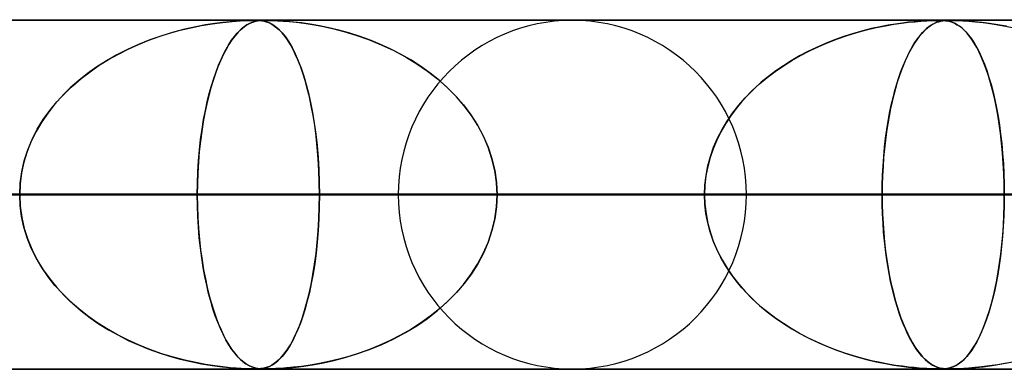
# Model space of a CAD drawing. Header units: millimetres. Extents: x -550 to 550, y -599 to 599.
# Tile 24 of 31: x 189 to 218, y 589 to 599. Entities that reach past the tile are written whole.
import ezdxf

# ---------------------------------------------------------------- set-up
doc = ezdxf.new("R2010")
doc.units = ezdxf.units.MM
doc.layers.add('HIDDEN', color=7, linetype='Continuous')
doc.layers.add('THICK', color=7, linetype='Continuous')

msp = doc.modelspace()

# ---------------------------------------------------------------- linework, layer by layer
at = {"layer": 'HIDDEN'}
for p, q in [((0, 598.99), (388.195, 598.99)), ((388.195, 598.99), (0, 598.99)), ((372.713, 598.98), (0.316, 598.98)), ((194.574, 598.832), (194.878, 598.883)), ((194.953, 598.893), (194.691, 598.853)), ((194.878, 598.883), (195.178, 598.922)), ((195.187, 598.923), (194.953, 598.893)), ((195.178, 598.922), (195.45, 598.949)), ((195.389, 598.944), (195.187, 598.923)), ((195.561, 598.958), (195.389, 598.944)), ((195.45, 598.949), (195.68, 598.966)), ((195.706, 598.968), (195.561, 598.958)), ((195.68, 598.966), (195.859, 598.975)), ((195.829, 598.974), (195.706, 598.968)), ((195.931, 598.977), (195.829, 598.974)), ((195.843, 598.832), (195.927, 598.883)), ((195.859, 598.975), (195.99, 598.979)), ((195.949, 598.893), (195.875, 598.853)), ((195.927, 598.883), (196.014, 598.922)), ((196.015, 598.979), (195.931, 598.977)), ((196.016, 598.923), (195.949, 598.893)), ((195.99, 598.979), (196.088, 598.98)), ((196.014, 598.922), (196.097, 598.949)), ((196.088, 598.98), (196.015, 598.979)), ((196.078, 598.944), (196.016, 598.923)), ((196.134, 598.958), (196.078, 598.944)), ((196.154, 598.979), (196.088, 598.98)), ((196.094, 598.98), (196.175, 598.979)), ((196.097, 598.949), (196.177, 598.966)), ((196.187, 598.968), (196.134, 598.958)), ((196.215, 598.977), (196.154, 598.979)), ((196.175, 598.979), (196.244, 598.975)), ((196.177, 598.966), (196.253, 598.975)), ((196.239, 598.974), (196.187, 598.968)), ((196.272, 598.972), (196.215, 598.977)), ((196.291, 598.977), (196.239, 598.974)), ((196.244, 598.975), (196.305, 598.968)), ((196.253, 598.975), (196.328, 598.979)), ((196.329, 598.965), (196.272, 598.972)), ((196.347, 598.979), (196.291, 598.977)), ((196.305, 598.968), (196.365, 598.958)), ((196.328, 598.979), (196.41, 598.98)), ((196.388, 598.952), (196.329, 598.965)), ((196.409, 598.98), (196.347, 598.979)), ((196.365, 598.958), (196.426, 598.942)), ((196.45, 598.934), (196.388, 598.952)), ((196.487, 598.979), (196.409, 598.98)), ((196.41, 598.98), (196.506, 598.979)), ((196.426, 598.942), (196.49, 598.919)), ((196.516, 598.908), (196.45, 598.934)), ((196.582, 598.977), (196.487, 598.979)), ((196.49, 598.919), (196.555, 598.889)), ((196.506, 598.979), (196.621, 598.976)), ((196.586, 598.872), (196.516, 598.908)), ((196.555, 598.889), (196.627, 598.847)), ((196.699, 598.972), (196.582, 598.977)), ((196.658, 598.826), (196.586, 598.872)), ((196.621, 598.976), (196.754, 598.97)), ((196.841, 598.965), (196.699, 598.972)), ((196.754, 598.97), (196.908, 598.96)), ((197.012, 598.952), (196.841, 598.965)), ((196.908, 598.96), (197.087, 598.946)), ((197.209, 598.934), (197.012, 598.952)), ((197.087, 598.946), (197.288, 598.926)), ((197.435, 598.908), (197.209, 598.934)), ((197.288, 598.926), (197.506, 598.898)), ((197.684, 598.872), (197.435, 598.908)), ((197.506, 598.898), (197.749, 598.862)), ((197.95, 598.826), (197.684, 598.872)), ((197.749, 598.862), (198.023, 598.812)), ((214.173, 598.827), (214.416, 598.869)), ((214.465, 598.877), (214.252, 598.842)), ((214.416, 598.869), (214.639, 598.902)), ((214.662, 598.905), (214.465, 598.877)), ((214.639, 598.902), (214.838, 598.926)), ((214.84, 598.926), (214.662, 598.905)), ((214.838, 598.926), (215.016, 598.944)), ((214.998, 598.943), (214.84, 598.926)), ((215.137, 598.955), (214.998, 598.943)), ((215.016, 598.944), (215.191, 598.958)), ((215.258, 598.963), (215.137, 598.955)), ((215.191, 598.958), (215.358, 598.969)), ((215.364, 598.97), (215.258, 598.963)), ((215.358, 598.969), (215.503, 598.976)), ((215.456, 598.974), (215.364, 598.97)), ((215.535, 598.977), (215.456, 598.974)), ((215.461, 598.827), (215.528, 598.869)), ((215.542, 598.877), (215.482, 598.842)), ((215.503, 598.976), (215.62, 598.979)), ((215.528, 598.869), (215.591, 598.902)), ((215.603, 598.979), (215.535, 598.977)), ((215.598, 598.905), (215.542, 598.877)), ((215.591, 598.902), (215.649, 598.926)), ((215.65, 598.926), (215.598, 598.905)), ((215.661, 598.98), (215.603, 598.979)), ((215.62, 598.979), (215.712, 598.98)), ((215.649, 598.926), (215.703, 598.944)), ((215.698, 598.943), (215.65, 598.926)), ((215.713, 598.98), (215.661, 598.98)), ((215.743, 598.955), (215.698, 598.943)), ((215.703, 598.944), (215.761, 598.958)), ((215.712, 598.98), (215.717, 598.98)), ((215.761, 598.98), (215.713, 598.98)), ((215.717, 598.98), (215.721, 598.98)), ((215.721, 598.98), (215.725, 598.98)), ((215.725, 598.98), (215.729, 598.98)), ((215.729, 598.98), (215.734, 598.98)), ((215.734, 598.98), (215.738, 598.98)), ((215.785, 598.963), (215.743, 598.955)), ((215.751, 598.98), (215.826, 598.978)), ((215.805, 598.979), (215.761, 598.98)), ((215.761, 598.958), (215.823, 598.969)), ((215.825, 598.97), (215.785, 598.963)), ((215.847, 598.977), (215.805, 598.979)), ((215.823, 598.969), (215.888, 598.976)), ((215.865, 598.974), (215.825, 598.97)), ((215.826, 598.978), (215.896, 598.972)), ((215.89, 598.973), (215.847, 598.977)), ((215.905, 598.977), (215.865, 598.974)), ((215.888, 598.976), (215.957, 598.979)), ((215.936, 598.968), (215.89, 598.973)), ((215.896, 598.972), (215.96, 598.964)), ((215.945, 598.979), (215.905, 598.977)), ((215.989, 598.958), (215.936, 598.968)), ((215.988, 598.98), (215.945, 598.979)), ((215.957, 598.979), (216.034, 598.98)), ((215.96, 598.964), (216.021, 598.95)), ((216.035, 598.98), (215.988, 598.98)), ((216.046, 598.943), (215.989, 598.958)), ((216.021, 598.95), (216.087, 598.93)), ((216.034, 598.98), (216.128, 598.979)), ((216.088, 598.98), (216.035, 598.98)), ((216.106, 598.922), (216.046, 598.943)), ((216.087, 598.93), (216.158, 598.9)), ((216.149, 598.979), (216.088, 598.98)), ((216.169, 598.894), (216.106, 598.922)), ((216.128, 598.979), (216.25, 598.976)), ((216.22, 598.977), (216.149, 598.979)), ((216.158, 598.9), (216.234, 598.858)), ((216.235, 598.858), (216.169, 598.894)), ((216.306, 598.973), (216.22, 598.977)), ((216.234, 598.858), (216.315, 598.803)), ((216.302, 598.813), (216.235, 598.858)), ((216.25, 598.976), (216.397, 598.969)), ((216.419, 598.968), (216.306, 598.973)), ((216.397, 598.969), (216.562, 598.958)), ((216.565, 598.958), (216.419, 598.968)), ((216.562, 598.958), (216.754, 598.942)), ((216.741, 598.943), (216.565, 598.958)), ((216.94, 598.922), (216.741, 598.943)), ((216.754, 598.942), (216.979, 598.918)), ((217.16, 598.894), (216.94, 598.922)), ((216.979, 598.918), (217.233, 598.884)), ((217.396, 598.858), (217.16, 598.894)), ((217.233, 598.884), (217.514, 598.838)), ((217.643, 598.813), (217.396, 598.858)), ((193.357, 598.518), (193.659, 598.614)), ((193.771, 598.646), (193.43, 598.543)), ((193.659, 598.614), (193.964, 598.698)), ((194.097, 598.731), (193.771, 598.646)), ((193.964, 598.698), (194.269, 598.771)), ((194.405, 598.799), (194.097, 598.731)), ((194.269, 598.771), (194.574, 598.832)), ((194.691, 598.853), (194.405, 598.799)), ((195.515, 598.518), (195.596, 598.614)), ((195.626, 598.646), (195.535, 598.543)), ((195.596, 598.614), (195.677, 598.698)), ((195.713, 598.731), (195.626, 598.646)), ((195.677, 598.698), (195.76, 598.771)), ((195.797, 598.799), (195.713, 598.731)), ((195.76, 598.771), (195.843, 598.832)), ((195.875, 598.853), (195.797, 598.799)), ((196.627, 598.847), (196.706, 598.791)), ((196.732, 598.77), (196.658, 598.826)), ((196.706, 598.791), (196.791, 598.717)), ((196.806, 598.702), (196.732, 598.77)), ((196.791, 598.717), (196.881, 598.623)), ((196.882, 598.622), (196.806, 598.702)), ((196.881, 598.623), (196.975, 598.506)), ((196.957, 598.53), (196.882, 598.622)), ((198.226, 598.77), (197.95, 598.826)), ((198.023, 598.812), (198.325, 598.747)), ((198.509, 598.702), (198.226, 598.77)), ((198.325, 598.747), (198.651, 598.664)), ((198.797, 598.622), (198.509, 598.702)), ((198.651, 598.664), (198.997, 598.561)), ((199.09, 598.53), (198.797, 598.622)), ((213.258, 598.606), (212.985, 598.519)), ((213.075, 598.549), (213.354, 598.634)), ((213.524, 598.681), (213.258, 598.606)), ((213.354, 598.634), (213.635, 598.71)), ((213.78, 598.745), (213.524, 598.681)), ((213.635, 598.71), (213.911, 598.774)), ((214.023, 598.798), (213.78, 598.745)), ((213.911, 598.774), (214.173, 598.827)), ((214.252, 598.842), (214.023, 598.798)), ((215.214, 598.606), (215.142, 598.519)), ((215.166, 598.549), (215.24, 598.634)), ((215.286, 598.681), (215.214, 598.606)), ((215.24, 598.634), (215.315, 598.71)), ((215.354, 598.745), (215.286, 598.681)), ((215.315, 598.71), (215.39, 598.774)), ((215.42, 598.798), (215.354, 598.745)), ((215.39, 598.774), (215.461, 598.827)), ((215.482, 598.842), (215.42, 598.798)), ((216.37, 598.759), (216.302, 598.813)), ((216.315, 598.803), (216.398, 598.734)), ((216.439, 598.695), (216.37, 598.759)), ((216.398, 598.734), (216.48, 598.652)), ((216.508, 598.621), (216.439, 598.695)), ((216.48, 598.652), (216.56, 598.559)), ((216.579, 598.535), (216.508, 598.621)), ((217.514, 598.838), (217.815, 598.778)), ((192.765, 598.292), (192.448, 598.149)), ((192.473, 598.161), (192.763, 598.292)), ((192.763, 598.292), (193.058, 598.411)), ((193.092, 598.424), (192.765, 598.292)), ((193.058, 598.411), (193.357, 598.518)), ((193.43, 598.543), (193.092, 598.424)), ((195.358, 598.292), (195.274, 598.149)), ((195.28, 598.161), (195.357, 598.292)), ((195.357, 598.292), (195.436, 598.411)), ((195.445, 598.424), (195.358, 598.292)), ((195.436, 598.411), (195.515, 598.518)), ((195.535, 598.543), (195.445, 598.424)), ((197.033, 598.424), (196.957, 598.53)), ((196.975, 598.506), (197.072, 598.364)), ((197.109, 598.304), (197.033, 598.424)), ((197.072, 598.364), (197.168, 598.201)), ((197.185, 598.168), (197.109, 598.304)), ((198.997, 598.561), (199.358, 598.435)), ((199.386, 598.424), (199.09, 598.53)), ((199.358, 598.435), (199.726, 598.285)), ((199.683, 598.304), (199.386, 598.424)), ((199.981, 598.168), (199.683, 598.304)), ((212.456, 598.32), (212.201, 598.208)), ((212.262, 598.236), (212.529, 598.35)), ((212.718, 598.424), (212.456, 598.32)), ((212.529, 598.35), (212.8, 598.454)), ((212.985, 598.519), (212.718, 598.424)), ((212.8, 598.454), (213.075, 598.549)), ((215.001, 598.32), (214.934, 598.208)), ((214.95, 598.236), (215.021, 598.35)), ((215.071, 598.424), (215.001, 598.32)), ((215.021, 598.35), (215.093, 598.454)), ((215.142, 598.519), (215.071, 598.424)), ((215.093, 598.454), (215.166, 598.549)), ((216.56, 598.559), (216.639, 598.453)), ((216.649, 598.438), (216.579, 598.535)), ((216.639, 598.453), (216.717, 598.334)), ((216.72, 598.329), (216.649, 598.438)), ((216.717, 598.334), (216.793, 598.203)), ((216.791, 598.206), (216.72, 598.329)), ((191.91, 597.862), (192.188, 598.017)), ((192.448, 598.149), (192.143, 597.993)), ((192.188, 598.017), (192.473, 598.161)), ((195.131, 597.862), (195.205, 598.017)), ((195.274, 598.149), (195.193, 597.993)), ((195.205, 598.017), (195.28, 598.161)), ((197.168, 598.201), (197.259, 598.021)), ((197.26, 598.017), (197.185, 598.168)), ((197.259, 598.021), (197.345, 597.825)), ((197.334, 597.851), (197.26, 598.017)), ((199.726, 598.285), (200.082, 598.119)), ((200.277, 598.017), (199.981, 598.168)), ((200.082, 598.119), (200.422, 597.937)), ((200.568, 597.851), (200.277, 598.017)), ((211.952, 598.088), (211.71, 597.961)), ((211.743, 597.979), (212, 598.112)), ((212.201, 598.208), (211.952, 598.088)), ((212, 598.112), (212.262, 598.236)), ((214.868, 598.088), (214.804, 597.961)), ((214.812, 597.979), (214.88, 598.112)), ((214.934, 598.208), (214.868, 598.088)), ((214.88, 598.112), (214.95, 598.236)), ((216.862, 598.069), (216.791, 598.206)), ((216.793, 598.203), (216.867, 598.058)), ((216.931, 597.92), (216.862, 598.069)), ((216.867, 598.058), (216.94, 597.9)), ((191.85, 597.826), (191.57, 597.648)), ((191.639, 597.694), (191.91, 597.862)), ((192.143, 597.993), (191.85, 597.826)), ((195.115, 597.826), (195.041, 597.648)), ((195.059, 597.694), (195.131, 597.862)), ((195.193, 597.993), (195.115, 597.826)), ((197.406, 597.67), (197.334, 597.851)), ((197.345, 597.825), (197.426, 597.614)), ((200.422, 597.937), (200.744, 597.741)), ((200.852, 597.67), (200.568, 597.851)), ((200.744, 597.741), (201.049, 597.531)), ((211.249, 597.683), (211.493, 597.836)), ((211.475, 597.825), (211.249, 597.682)), ((211.71, 597.961), (211.475, 597.825)), ((211.493, 597.836), (211.743, 597.979)), ((214.681, 597.683), (214.746, 597.836)), ((214.741, 597.825), (214.681, 597.682)), ((214.804, 597.961), (214.741, 597.825)), ((214.746, 597.836), (214.812, 597.979)), ((216.999, 597.757), (216.931, 597.92)), ((216.94, 597.9), (217.01, 597.729)), ((217.064, 597.582), (216.999, 597.757)), ((217.01, 597.729), (217.078, 597.545)), ((191.304, 597.459), (191.051, 597.259)), ((191.122, 597.318), (191.376, 597.512)), ((191.57, 597.648), (191.304, 597.459)), ((191.376, 597.512), (191.639, 597.694)), ((194.97, 597.459), (194.902, 597.259)), ((194.921, 597.318), (194.989, 597.512)), ((195.041, 597.648), (194.97, 597.459)), ((194.989, 597.512), (195.059, 597.694)), ((197.475, 597.473), (197.406, 597.67)), ((197.426, 597.614), (197.502, 597.388)), ((197.541, 597.26), (197.475, 597.473)), ((201.128, 597.473), (200.852, 597.67)), ((201.049, 597.531), (201.335, 597.308)), ((201.392, 597.26), (201.128, 597.473)), ((210.785, 597.347), (211.013, 597.52)), ((211.03, 597.532), (210.819, 597.374)), ((211.013, 597.52), (211.249, 597.683)), ((211.249, 597.682), (211.03, 597.532)), ((214.558, 597.347), (214.619, 597.52)), ((214.623, 597.532), (214.567, 597.374)), ((214.619, 597.52), (214.681, 597.683)), ((214.681, 597.682), (214.623, 597.532)), ((217.128, 597.395), (217.064, 597.582)), ((217.078, 597.545), (217.142, 597.349)), ((191.051, 597.259), (190.811, 597.048)), ((190.879, 597.11), (191.122, 597.318)), ((194.902, 597.259), (194.839, 597.048)), ((194.857, 597.11), (194.921, 597.318)), ((197.502, 597.388), (197.573, 597.149)), ((197.605, 597.033), (197.541, 597.26)), ((201.335, 597.308), (201.603, 597.072)), ((201.644, 597.033), (201.392, 597.26)), ((210.357, 596.97), (210.566, 597.163)), ((210.617, 597.208), (210.423, 597.033)), ((210.566, 597.163), (210.785, 597.347)), ((210.819, 597.374), (210.617, 597.208)), ((214.445, 596.97), (214.5, 597.163)), ((214.514, 597.208), (214.462, 597.033)), ((214.5, 597.163), (214.558, 597.347)), ((214.567, 597.374), (214.514, 597.208)), ((217.188, 597.195), (217.128, 597.395)), ((217.142, 597.349), (217.202, 597.144)), ((217.245, 596.983), (217.188, 597.195)), ((190.427, 596.651), (190.646, 596.887)), ((190.811, 597.048), (190.585, 596.824)), ((190.646, 596.887), (190.879, 597.11)), ((194.736, 596.651), (194.795, 596.887)), ((194.839, 597.048), (194.778, 596.825)), ((194.795, 596.887), (194.857, 597.11)), ((197.573, 597.149), (197.639, 596.896)), ((197.664, 596.79), (197.605, 597.033)), ((197.639, 596.896), (197.7, 596.628)), ((201.603, 597.072), (201.851, 596.822)), ((201.882, 596.79), (201.644, 597.033)), ((210.158, 596.765), (210.357, 596.97)), ((210.423, 597.033), (210.237, 596.85)), ((214.392, 596.765), (214.445, 596.97)), ((214.462, 597.033), (214.413, 596.85)), ((217.202, 597.144), (217.258, 596.929)), ((217.299, 596.759), (217.245, 596.983)), ((217.258, 596.929), (217.311, 596.706)), ((190.222, 596.401), (190.427, 596.651)), ((190.585, 596.824), (190.372, 596.588)), ((194.682, 596.401), (194.736, 596.651)), ((194.778, 596.825), (194.722, 596.588)), ((197.719, 596.531), (197.664, 596.79)), ((197.7, 596.628), (197.755, 596.343)), ((201.851, 596.822), (202.082, 596.558)), ((202.103, 596.531), (201.882, 596.79)), ((210.06, 596.657), (209.892, 596.454)), ((209.97, 596.551), (210.158, 596.765)), ((210.237, 596.85), (210.06, 596.657)), ((214.366, 596.657), (214.321, 596.454)), ((214.342, 596.551), (214.392, 596.765)), ((214.413, 596.85), (214.366, 596.657)), ((217.349, 596.523), (217.299, 596.759)), ((217.311, 596.706), (217.359, 596.473)), ((190.175, 596.338), (189.995, 596.076)), ((190.035, 596.138), (190.222, 596.401)), ((190.372, 596.588), (190.175, 596.338)), ((194.669, 596.338), (194.621, 596.076)), ((194.632, 596.138), (194.682, 596.401)), ((194.722, 596.588), (194.669, 596.338)), ((197.77, 596.257), (197.719, 596.531)), ((197.755, 596.343), (197.805, 596.042)), ((202.082, 596.558), (202.292, 596.279)), ((202.307, 596.257), (202.103, 596.531)), ((209.636, 596.095), (209.796, 596.328)), ((209.892, 596.454), (209.734, 596.242)), ((209.796, 596.328), (209.97, 596.551)), ((214.253, 596.095), (214.295, 596.328)), ((214.321, 596.454), (214.279, 596.242)), ((214.295, 596.328), (214.342, 596.551)), ((217.395, 596.276), (217.349, 596.523)), ((217.359, 596.473), (217.402, 596.233)), ((189.995, 596.076), (189.834, 595.803)), ((189.866, 595.862), (190.035, 596.138)), ((194.621, 596.076), (194.578, 595.803)), ((194.586, 595.862), (194.632, 596.138)), ((197.816, 595.968), (197.77, 596.257)), ((197.805, 596.042), (197.848, 595.726)), ((202.292, 596.279), (202.481, 595.984)), ((202.491, 595.968), (202.307, 596.257)), ((209.491, 595.853), (209.636, 596.095)), ((209.734, 596.242), (209.589, 596.021)), ((214.214, 595.853), (214.253, 596.095)), ((214.279, 596.242), (214.24, 596.021)), ((217.437, 596.017), (217.395, 596.276)), ((217.402, 596.233), (217.442, 595.983)), ((189.834, 595.803), (189.693, 595.518)), ((189.718, 595.573), (189.866, 595.862)), ((194.578, 595.803), (194.54, 595.518)), ((194.547, 595.573), (194.586, 595.862)), ((197.856, 595.665), (197.816, 595.968)), ((202.481, 595.984), (202.647, 595.676)), ((202.652, 595.665), (202.491, 595.968)), ((209.456, 595.792), (209.338, 595.553)), ((209.362, 595.604), (209.491, 595.853)), ((209.589, 596.021), (209.456, 595.792)), ((214.205, 595.792), (214.173, 595.553)), ((214.18, 595.604), (214.214, 595.853)), ((214.24, 596.021), (214.205, 595.792)), ((217.474, 595.748), (217.437, 596.017)), ((217.442, 595.983), (217.477, 595.724)), ((189.693, 595.518), (189.576, 595.225)), ((189.593, 595.273), (189.718, 595.573)), ((194.54, 595.518), (194.509, 595.225)), ((194.513, 595.273), (194.547, 595.573)), ((197.848, 595.726), (197.885, 595.396)), ((197.89, 595.348), (197.856, 595.665)), ((202.647, 595.676), (202.786, 595.355)), ((202.789, 595.348), (202.652, 595.665)), ((209.338, 595.553), (209.235, 595.307)), ((209.251, 595.347), (209.362, 595.604)), ((214.173, 595.553), (214.146, 595.307)), ((214.15, 595.347), (214.18, 595.604)), ((217.506, 595.47), (217.474, 595.748)), ((217.477, 595.724), (217.508, 595.453)), ((217.533, 595.183), (217.506, 595.47)), ((189.576, 595.225), (189.483, 594.925)), ((189.493, 594.961), (189.593, 595.273)), ((194.509, 595.225), (194.484, 594.925)), ((194.487, 594.961), (194.513, 595.273)), ((197.885, 595.396), (197.914, 595.056)), ((197.917, 595.019), (197.89, 595.348)), ((202.786, 595.355), (202.897, 595.023)), ((202.898, 595.019), (202.789, 595.348)), ((209.235, 595.307), (209.149, 595.055)), ((209.158, 595.082), (209.251, 595.347)), ((214.146, 595.307), (214.123, 595.055)), ((214.125, 595.082), (214.15, 595.347)), ((217.508, 595.453), (217.534, 595.173)), ((189.483, 594.925), (189.416, 594.618)), ((189.42, 594.642), (189.493, 594.961)), ((194.484, 594.925), (194.466, 594.618)), ((194.467, 594.642), (194.487, 594.961)), ((197.914, 595.056), (197.936, 594.706)), ((197.937, 594.683), (197.917, 595.019)), ((202.897, 595.023), (202.978, 594.684)), ((202.978, 594.683), (202.898, 595.019)), ((209.149, 595.055), (209.081, 594.796)), ((209.085, 594.812), (209.158, 595.082)), ((214.123, 595.055), (214.105, 594.796)), ((214.106, 594.812), (214.125, 595.082)), ((217.554, 594.89), (217.533, 595.183)), ((217.534, 595.173), (217.555, 594.884)), ((189.376, 594.318), (189.42, 594.642)), ((194.455, 594.318), (194.467, 594.642)), ((197.936, 594.706), (197.949, 594.35)), ((197.949, 594.339), (197.937, 594.683)), ((202.978, 594.684), (203.027, 594.339)), ((203.027, 594.339), (202.978, 594.683)), ((209.081, 594.796), (209.031, 594.531)), ((209.032, 594.54), (209.085, 594.812)), ((214.105, 594.796), (214.091, 594.531)), ((214.092, 594.54), (214.106, 594.812)), ((217.57, 594.593), (217.554, 594.89)), ((217.555, 594.884), (217.57, 594.59)), ((189.416, 594.618), (189.374, 594.305)), ((194.466, 594.618), (194.455, 594.305)), ((197.949, 594.35), (197.953, 593.99)), ((209.031, 594.531), (209, 594.262)), ((209.001, 594.265), (209.032, 594.54)), ((214.083, 594.265), (214.092, 594.54)), ((214.091, 594.531), (214.083, 594.262)), ((217.579, 594.293), (217.57, 594.593)), ((217.57, 594.59), (217.579, 594.291)), ((189.361, 593.99), (189.376, 594.318)), ((189.374, 594.305), (189.361, 593.99)), ((194.451, 593.99), (194.455, 594.318)), ((194.455, 594.305), (194.451, 593.99)), ((197.953, 593.99), (197.949, 594.339)), ((203.027, 594.339), (203.043, 593.99)), ((203.043, 593.99), (203.027, 594.339)), ((208.99, 593.99), (209.001, 594.265)), ((209, 594.262), (208.99, 593.99)), ((214.08, 593.99), (214.083, 594.265)), ((214.083, 594.262), (214.08, 593.99)), ((217.582, 593.99), (217.579, 594.293)), ((217.579, 594.291), (217.582, 593.99)), ((5, 593.99), (197.953, 593.99)), ((197.953, 593.99), (5, 593.99)), ((5, 593.99), (217.582, 593.99)), ((208.99, 593.99), (5, 593.99)), ((217.582, 593.99), (5, 593.99)), ((5, 593.99), (208.99, 593.99)), ((5, 593.99), (237.21, 593.99)), ((228.619, 593.99), (5, 593.99)), ((237.21, 593.99), (5, 593.99)), ((5, 593.99), (228.619, 593.99)), ((5, 593.99), (256.838, 593.99)), ((248.247, 593.99), (5, 593.99)), ((256.838, 593.99), (5, 593.99)), ((5, 593.99), (248.247, 593.99)), ((5, 593.99), (276.466, 593.99)), ((267.874, 593.99), (5, 593.99)), ((276.466, 593.99), (5, 593.99)), ((5, 593.99), (267.874, 593.99)), ((5, 593.99), (296.093, 593.99)), ((287.502, 593.99), (5, 593.99)), ((296.093, 593.99), (5, 593.99)), ((5, 593.99), (287.502, 593.99)), ((5, 593.99), (315.719, 593.99)), ((307.128, 593.99), (5, 593.99)), ((315.719, 593.99), (5, 593.99)), ((5, 593.99), (307.128, 593.99)), ((5, 593.99), (335.346, 593.99)), ((326.755, 593.99), (5, 593.99)), ((335.346, 593.99), (5, 593.99)), ((5, 593.99), (326.755, 593.99)), ((5, 593.99), (354.973, 593.99)), ((346.382, 593.99), (5, 593.99)), ((354.973, 593.99), (5, 593.99)), ((5, 593.99), (346.382, 593.99)), ((5, 593.99), (374.599, 593.99)), ((366.008, 593.99), (5, 593.99)), ((374.599, 593.99), (5, 593.99)), ((5, 593.99), (366.008, 593.99)), ((200.21, 593.99), (174.821, 593.99)), ((174.821, 593.99), (200.21, 593.99)), ((183.413, 593.99), (210.19, 593.99)), ((210.19, 593.99), (183.413, 593.99)), ((194.451, 593.99), (183.413, 593.99)), ((183.413, 593.99), (194.451, 593.99)), ((189.374, 593.675), (189.361, 593.99)), ((189.361, 593.99), (189.376, 593.662)), ((194.451, 593.99), (194.455, 593.662)), ((223.01, 593.99), (194.451, 593.99)), ((194.455, 593.676), (194.451, 593.99)), ((194.451, 593.99), (223.01, 593.99)), ((197.953, 593.99), (197.949, 593.641)), ((197.949, 593.641), (197.953, 593.99)), ((197.953, 593.99), (208.99, 593.99)), ((208.99, 593.99), (197.953, 593.99)), ((203.027, 593.641), (203.043, 593.99)), ((203.043, 593.99), (203.027, 593.641)), ((203.043, 593.99), (232.99, 593.99)), ((232.99, 593.99), (203.043, 593.99)), ((214.08, 593.99), (203.043, 593.99)), ((203.043, 593.99), (214.08, 593.99)), ((209, 593.718), (208.99, 593.99)), ((208.99, 593.99), (209.001, 593.715)), ((214.08, 593.99), (214.083, 593.715)), ((245.81, 593.99), (214.08, 593.99)), ((214.083, 593.717), (214.08, 593.99)), ((214.08, 593.99), (245.81, 593.99)), ((217.582, 593.99), (217.579, 593.687)), ((217.579, 593.693), (217.582, 593.99)), ((189.416, 593.362), (189.374, 593.675)), ((189.376, 593.662), (189.42, 593.338)), ((194.466, 593.363), (194.455, 593.676)), ((194.455, 593.662), (194.467, 593.338)), ((197.949, 593.641), (197.937, 593.297)), ((197.937, 593.296), (197.949, 593.641)), ((202.978, 593.296), (203.027, 593.641)), ((203.027, 593.641), (202.978, 593.297)), ((209.031, 593.449), (209, 593.718)), ((209.001, 593.715), (209.032, 593.44)), ((214.091, 593.446), (214.083, 593.717)), ((214.083, 593.715), (214.092, 593.44)), ((217.57, 593.4), (217.579, 593.693)), ((217.579, 593.687), (217.57, 593.387)), ((189.483, 593.055), (189.416, 593.362)), ((189.42, 593.338), (189.493, 593.019)), ((194.484, 593.057), (194.466, 593.363)), ((194.467, 593.338), (194.487, 593.019)), ((197.937, 593.297), (197.917, 592.961)), ((197.917, 592.957), (197.937, 593.296)), ((202.897, 592.957), (202.978, 593.296)), ((202.978, 593.297), (202.898, 592.961)), ((209.081, 593.184), (209.031, 593.449)), ((209.032, 593.44), (209.085, 593.168)), ((214.105, 593.181), (214.091, 593.446)), ((214.092, 593.44), (214.106, 593.168)), ((217.57, 593.387), (217.554, 593.09)), ((217.556, 593.11), (217.57, 593.4)), ((189.576, 592.755), (189.483, 593.055)), ((189.493, 593.019), (189.593, 592.707)), ((194.509, 592.756), (194.484, 593.057)), ((194.487, 593.019), (194.513, 592.707)), ((197.889, 592.625), (197.917, 592.957)), ((197.917, 592.961), (197.89, 592.632)), ((202.786, 592.625), (202.897, 592.957)), ((202.898, 592.961), (202.789, 592.633)), ((209.149, 592.925), (209.081, 593.184)), ((209.085, 593.168), (209.158, 592.898)), ((214.123, 592.921), (214.105, 593.181)), ((214.106, 593.168), (214.125, 592.898)), ((217.554, 593.09), (217.533, 592.797)), ((217.536, 592.826), (217.556, 593.11)), ((189.693, 592.462), (189.576, 592.755)), ((189.593, 592.707), (189.718, 592.407)), ((194.54, 592.464), (194.509, 592.756)), ((194.513, 592.707), (194.547, 592.407)), ((209.235, 592.673), (209.149, 592.925)), ((209.158, 592.898), (209.251, 592.633)), ((209.338, 592.427), (209.235, 592.673)), ((214.146, 592.668), (214.123, 592.921)), ((214.125, 592.898), (214.15, 592.633)), ((214.174, 592.421), (214.146, 592.668)), ((217.533, 592.797), (217.506, 592.51)), ((217.51, 592.549), (217.536, 592.826)), ((189.834, 592.177), (189.693, 592.462)), ((189.718, 592.407), (189.866, 592.118)), ((194.577, 592.18), (194.54, 592.464)), ((194.547, 592.407), (194.586, 592.118)), ((197.855, 592.304), (197.889, 592.625)), ((197.89, 592.632), (197.856, 592.315)), ((202.647, 592.304), (202.786, 592.625)), ((202.789, 592.633), (202.652, 592.315)), ((209.251, 592.633), (209.362, 592.376)), ((209.456, 592.188), (209.338, 592.427)), ((209.362, 592.376), (209.491, 592.127)), ((214.15, 592.633), (214.18, 592.376)), ((214.206, 592.182), (214.174, 592.421)), ((214.18, 592.376), (214.214, 592.127)), ((217.506, 592.51), (217.474, 592.232)), ((217.481, 592.282), (217.51, 592.549)), ((189.995, 591.904), (189.834, 592.177)), ((189.866, 592.118), (190.035, 591.842)), ((194.62, 591.906), (194.577, 592.18)), ((194.586, 592.118), (194.632, 591.842)), ((197.813, 591.996), (197.855, 592.304)), ((197.856, 592.315), (197.816, 592.012)), ((202.481, 591.996), (202.647, 592.304)), ((202.652, 592.315), (202.491, 592.012)), ((209.589, 591.959), (209.456, 592.188)), ((209.491, 592.127), (209.636, 591.885)), ((214.241, 591.951), (214.206, 592.182)), ((214.214, 592.127), (214.253, 591.885)), ((217.474, 592.232), (217.437, 591.963)), ((217.446, 592.026), (217.481, 592.282)), ((190.175, 591.642), (189.995, 591.904)), ((190.035, 591.842), (190.222, 591.579)), ((194.668, 591.645), (194.62, 591.906)), ((194.632, 591.842), (194.682, 591.579)), ((197.766, 591.701), (197.813, 591.996)), ((197.816, 592.012), (197.77, 591.723)), ((202.292, 591.701), (202.481, 591.996)), ((202.491, 592.012), (202.307, 591.723)), ((209.734, 591.738), (209.589, 591.959)), ((209.636, 591.885), (209.796, 591.652)), ((214.28, 591.73), (214.241, 591.951)), ((214.253, 591.885), (214.295, 591.652)), ((217.437, 591.963), (217.395, 591.704)), ((217.408, 591.779), (217.446, 592.026)), ((190.372, 591.392), (190.175, 591.642)), ((190.222, 591.579), (190.427, 591.329)), ((194.721, 591.395), (194.668, 591.645)), ((194.682, 591.579), (194.736, 591.329)), ((197.714, 591.422), (197.766, 591.701)), ((197.77, 591.723), (197.719, 591.449)), ((202.082, 591.422), (202.292, 591.701)), ((202.307, 591.723), (202.103, 591.449)), ((209.892, 591.526), (209.734, 591.738)), ((209.796, 591.652), (209.97, 591.429)), ((210.06, 591.323), (209.892, 591.526)), ((214.323, 591.518), (214.28, 591.73)), ((214.295, 591.652), (214.342, 591.429)), ((217.319, 591.312), (217.365, 591.541)), ((217.395, 591.704), (217.349, 591.457)), ((217.365, 591.541), (217.408, 591.779)), ((190.585, 591.156), (190.372, 591.392)), ((190.427, 591.329), (190.646, 591.093)), ((194.777, 591.159), (194.721, 591.395)), ((194.736, 591.329), (194.795, 591.093)), ((197.656, 591.158), (197.714, 591.422)), ((197.719, 591.449), (197.664, 591.19)), ((201.851, 591.158), (202.082, 591.422)), ((202.103, 591.449), (201.882, 591.19)), ((209.97, 591.429), (210.158, 591.215)), ((210.237, 591.13), (210.06, 591.323)), ((214.368, 591.315), (214.323, 591.518)), ((214.342, 591.429), (214.392, 591.215)), ((214.415, 591.121), (214.368, 591.315)), ((217.268, 591.09), (217.319, 591.312)), ((217.349, 591.457), (217.299, 591.221)), ((190.811, 590.932), (190.585, 591.156)), ((190.646, 591.093), (190.879, 590.87)), ((194.838, 590.936), (194.777, 591.159)), ((194.795, 591.093), (194.857, 590.87)), ((197.594, 590.908), (197.656, 591.158)), ((197.664, 591.19), (197.605, 590.947)), ((201.603, 590.908), (201.851, 591.158)), ((201.882, 591.19), (201.644, 590.947)), ((210.158, 591.215), (210.357, 591.01)), ((210.423, 590.947), (210.237, 591.13)), ((210.357, 591.01), (210.566, 590.817)), ((214.392, 591.215), (214.445, 591.01)), ((214.465, 590.937), (214.415, 591.121)), ((214.445, 591.01), (214.5, 590.817)), ((217.245, 590.997), (217.188, 590.785)), ((217.213, 590.878), (217.268, 591.09)), ((217.299, 591.221), (217.245, 590.997)), ((191.051, 590.721), (190.811, 590.932)), ((190.879, 590.87), (191.122, 590.662)), ((191.304, 590.521), (191.051, 590.721)), ((194.901, 590.724), (194.838, 590.936)), ((194.857, 590.87), (194.921, 590.662)), ((194.968, 590.525), (194.901, 590.724)), ((197.455, 590.449), (197.527, 590.672)), ((197.541, 590.72), (197.475, 590.507)), ((197.527, 590.672), (197.594, 590.908)), ((197.605, 590.947), (197.541, 590.72)), ((201.049, 590.449), (201.335, 590.672)), ((201.392, 590.72), (201.128, 590.507)), ((201.335, 590.672), (201.603, 590.908)), ((201.644, 590.947), (201.392, 590.72)), ((210.617, 590.772), (210.423, 590.947)), ((210.566, 590.817), (210.785, 590.633)), ((210.819, 590.606), (210.617, 590.772)), ((214.517, 590.763), (214.465, 590.937)), ((214.5, 590.817), (214.558, 590.633)), ((214.571, 590.597), (214.517, 590.763)), ((217.093, 590.479), (217.155, 590.674)), ((217.188, 590.785), (217.128, 590.585)), ((217.155, 590.674), (217.213, 590.878)), ((191.122, 590.662), (191.376, 590.468)), ((191.57, 590.332), (191.304, 590.521)), ((191.376, 590.468), (191.639, 590.286)), ((194.921, 590.662), (194.989, 590.468)), ((195.039, 590.336), (194.968, 590.525)), ((194.989, 590.468), (195.059, 590.286)), ((197.378, 590.239), (197.455, 590.449)), ((197.475, 590.507), (197.406, 590.31)), ((200.744, 590.239), (201.049, 590.449)), ((201.128, 590.507), (200.852, 590.31)), ((210.785, 590.633), (211.013, 590.46)), ((211.03, 590.448), (210.819, 590.606)), ((211.013, 590.46), (211.249, 590.297)), ((211.249, 590.298), (211.03, 590.448)), ((214.558, 590.633), (214.619, 590.46)), ((214.627, 590.439), (214.571, 590.597)), ((214.619, 590.46), (214.681, 590.297)), ((214.685, 590.288), (214.627, 590.439)), ((217.064, 590.398), (216.999, 590.223)), ((217.027, 590.295), (217.093, 590.479)), ((217.128, 590.585), (217.064, 590.398)), ((191.85, 590.154), (191.57, 590.332)), ((191.639, 590.286), (191.91, 590.118)), ((192.143, 589.987), (191.85, 590.154)), ((191.91, 590.118), (192.188, 589.963)), ((195.113, 590.158), (195.039, 590.336)), ((195.059, 590.286), (195.131, 590.118)), ((195.191, 589.991), (195.113, 590.158)), ((195.131, 590.118), (195.205, 589.963)), ((197.334, 590.129), (197.26, 589.963)), ((197.297, 590.043), (197.378, 590.239)), ((197.406, 590.31), (197.334, 590.129)), ((200.568, 590.129), (200.277, 589.963)), ((200.422, 590.043), (200.744, 590.239)), ((200.852, 590.31), (200.568, 590.129)), ((211.475, 590.155), (211.249, 590.298)), ((211.249, 590.297), (211.493, 590.144)), ((211.71, 590.019), (211.475, 590.155)), ((211.493, 590.144), (211.743, 590.001)), ((214.681, 590.297), (214.746, 590.144)), ((214.746, 590.145), (214.685, 590.288)), ((214.808, 590.009), (214.746, 590.145)), ((214.746, 590.144), (214.812, 590.001)), ((216.888, 589.964), (216.958, 590.123)), ((216.999, 590.223), (216.931, 590.06)), ((216.958, 590.123), (217.027, 590.295)), ((192.448, 589.831), (192.143, 589.987)), ((192.188, 589.963), (192.473, 589.819)), ((192.765, 589.688), (192.448, 589.831)), ((195.272, 589.835), (195.191, 589.991)), ((195.205, 589.963), (195.28, 589.819)), ((195.356, 589.691), (195.272, 589.835)), ((197.12, 589.695), (197.211, 589.861)), ((197.26, 589.963), (197.185, 589.812)), ((197.211, 589.861), (197.297, 590.043)), ((199.726, 589.695), (200.082, 589.861)), ((200.277, 589.963), (199.981, 589.812)), ((200.082, 589.861), (200.422, 590.043)), ((211.952, 589.892), (211.71, 590.019)), ((211.743, 590.001), (212, 589.868)), ((212.201, 589.772), (211.952, 589.892)), ((212, 589.868), (212.262, 589.744)), ((214.873, 589.882), (214.808, 590.009)), ((214.812, 590.001), (214.88, 589.868)), ((214.939, 589.762), (214.873, 589.882)), ((214.88, 589.868), (214.95, 589.744)), ((216.862, 589.911), (216.791, 589.774)), ((216.815, 589.818), (216.888, 589.964)), ((216.931, 590.06), (216.862, 589.911)), ((192.473, 589.819), (192.763, 589.688)), ((192.763, 589.688), (193.058, 589.569)), ((193.092, 589.556), (192.765, 589.688)), ((193.058, 589.569), (193.357, 589.462)), ((193.43, 589.437), (193.092, 589.556)), ((195.28, 589.819), (195.357, 589.688)), ((195.442, 589.56), (195.356, 589.691)), ((195.357, 589.688), (195.436, 589.569)), ((195.436, 589.569), (195.515, 589.462)), ((195.532, 589.441), (195.442, 589.56)), ((196.933, 589.419), (197.026, 589.545)), ((197.033, 589.556), (196.957, 589.45)), ((197.026, 589.545), (197.12, 589.695)), ((197.109, 589.676), (197.033, 589.556)), ((197.185, 589.812), (197.109, 589.676)), ((198.997, 589.419), (199.358, 589.545)), ((199.386, 589.556), (199.09, 589.45)), ((199.358, 589.545), (199.726, 589.695)), ((199.683, 589.676), (199.386, 589.556)), ((199.981, 589.812), (199.683, 589.676)), ((212.456, 589.66), (212.201, 589.772)), ((212.262, 589.744), (212.529, 589.63)), ((212.718, 589.556), (212.456, 589.66)), ((212.529, 589.63), (212.8, 589.526)), ((212.985, 589.461), (212.718, 589.556)), ((215.007, 589.651), (214.939, 589.762)), ((214.95, 589.744), (215.021, 589.63)), ((215.077, 589.547), (215.007, 589.651)), ((215.021, 589.63), (215.093, 589.526)), ((215.149, 589.452), (215.077, 589.547)), ((216.587, 589.456), (216.665, 589.564)), ((216.72, 589.651), (216.649, 589.542)), ((216.665, 589.564), (216.741, 589.685)), ((216.791, 589.774), (216.72, 589.651)), ((216.741, 589.685), (216.815, 589.818)), ((193.357, 589.462), (193.659, 589.366)), ((193.771, 589.334), (193.43, 589.437)), ((193.659, 589.366), (193.964, 589.282)), ((194.097, 589.249), (193.771, 589.334)), ((193.964, 589.282), (194.269, 589.209)), ((195.515, 589.462), (195.596, 589.366)), ((195.623, 589.337), (195.532, 589.441)), ((195.596, 589.366), (195.677, 589.282)), ((195.71, 589.251), (195.623, 589.337)), ((195.677, 589.282), (195.76, 589.209)), ((196.806, 589.278), (196.732, 589.21)), ((196.758, 589.233), (196.843, 589.316)), ((196.882, 589.358), (196.806, 589.278)), ((196.843, 589.316), (196.933, 589.419)), ((196.957, 589.45), (196.882, 589.358)), ((198.509, 589.278), (198.226, 589.21)), ((198.325, 589.233), (198.651, 589.316)), ((198.797, 589.358), (198.509, 589.278)), ((198.651, 589.316), (198.997, 589.419)), ((199.09, 589.45), (198.797, 589.358)), ((212.8, 589.526), (213.075, 589.431)), ((213.258, 589.374), (212.985, 589.461)), ((213.075, 589.431), (213.354, 589.346)), ((213.524, 589.299), (213.258, 589.374)), ((213.354, 589.346), (213.635, 589.27)), ((213.78, 589.235), (213.524, 589.299)), ((213.635, 589.27), (213.911, 589.206)), ((215.093, 589.526), (215.166, 589.431)), ((215.221, 589.366), (215.149, 589.452)), ((215.166, 589.431), (215.24, 589.346)), ((215.293, 589.292), (215.221, 589.366)), ((215.24, 589.346), (215.315, 589.27)), ((215.361, 589.229), (215.293, 589.292)), ((215.315, 589.27), (215.39, 589.206)), ((216.347, 589.202), (216.429, 589.275)), ((216.439, 589.285), (216.37, 589.221)), ((216.429, 589.275), (216.509, 589.36)), ((216.508, 589.359), (216.439, 589.285)), ((216.579, 589.445), (216.508, 589.359)), ((216.509, 589.36), (216.587, 589.456)), ((216.649, 589.542), (216.579, 589.445)), ((388.195, 588.99), (0, 588.99)), ((0, 588.99), (388.195, 588.99)), ((0.316, 589), (196.088, 589)), ((0.316, 589), (215.713, 589)), ((0.316, 589), (235.338, 589)), ((0.316, 589), (254.963, 589)), ((0.316, 589), (274.588, 589)), ((0.316, 589), (294.213, 589)), ((0.316, 589), (313.838, 589)), ((0.316, 589), (333.463, 589)), ((0.316, 589), (353.087, 589)), ((0.316, 589), (372.712, 589)), ((0.316, 589), (372.713, 589)), ((194.405, 589.181), (194.097, 589.249)), ((194.269, 589.209), (194.574, 589.148)), ((194.691, 589.127), (194.405, 589.181)), ((194.574, 589.148), (194.878, 589.097)), ((194.953, 589.087), (194.691, 589.127)), ((194.878, 589.097), (195.178, 589.058)), ((195.187, 589.057), (194.953, 589.087)), ((195.178, 589.058), (195.45, 589.031)), ((195.389, 589.036), (195.187, 589.057)), ((195.561, 589.022), (195.389, 589.036)), ((195.45, 589.031), (195.68, 589.014)), ((195.706, 589.012), (195.561, 589.022)), ((195.68, 589.014), (195.859, 589.005)), ((195.829, 589.006), (195.706, 589.012)), ((195.794, 589.183), (195.71, 589.251)), ((195.76, 589.209), (195.843, 589.148)), ((195.872, 589.129), (195.794, 589.183)), ((195.931, 589.003), (195.829, 589.006)), ((195.843, 589.148), (195.927, 589.097)), ((195.859, 589.005), (195.99, 589.001)), ((195.946, 589.088), (195.872, 589.129)), ((195.927, 589.097), (196.014, 589.058)), ((196.015, 589.001), (195.931, 589.003)), ((196.014, 589.058), (195.946, 589.088)), ((195.99, 589.001), (196.088, 589)), ((196.014, 589.058), (196.097, 589.031)), ((196.075, 589.037), (196.014, 589.058)), ((196.088, 589), (196.015, 589.001)), ((196.132, 589.022), (196.075, 589.037)), ((196.154, 589.001), (196.088, 589)), ((196.088, 589), (196.167, 589.001)), ((196.097, 589.031), (196.177, 589.014)), ((196.185, 589.013), (196.132, 589.022)), ((196.215, 589.003), (196.154, 589.001)), ((196.167, 589.001), (196.235, 589.004)), ((196.177, 589.014), (196.253, 589.005)), ((196.237, 589.006), (196.185, 589.013)), ((196.272, 589.008), (196.215, 589.003)), ((196.235, 589.004), (196.296, 589.01)), ((196.289, 589.003), (196.237, 589.006)), ((196.253, 589.005), (196.328, 589.001)), ((196.329, 589.015), (196.272, 589.008)), ((196.344, 589.001), (196.289, 589.003)), ((196.296, 589.01), (196.353, 589.02)), ((196.328, 589.001), (196.41, 589)), ((196.388, 589.028), (196.329, 589.015)), ((196.406, 589), (196.344, 589.001)), ((196.353, 589.02), (196.412, 589.034)), ((196.45, 589.046), (196.388, 589.028)), ((196.487, 589.001), (196.409, 589)), ((196.41, 589), (196.506, 589.001)), ((196.412, 589.034), (196.473, 589.054)), ((196.516, 589.072), (196.45, 589.046)), ((196.473, 589.054), (196.536, 589.082)), ((196.582, 589.003), (196.487, 589.001)), ((196.506, 589.001), (196.621, 589.004)), ((196.586, 589.108), (196.516, 589.072)), ((196.536, 589.082), (196.603, 589.118)), ((196.699, 589.008), (196.582, 589.003)), ((196.658, 589.154), (196.586, 589.108)), ((196.603, 589.118), (196.678, 589.168)), ((196.621, 589.004), (196.754, 589.01)), ((196.732, 589.21), (196.658, 589.154)), ((196.678, 589.168), (196.758, 589.233)), ((196.841, 589.015), (196.699, 589.008)), ((196.754, 589.01), (196.908, 589.02)), ((197.012, 589.028), (196.841, 589.015)), ((196.908, 589.02), (197.087, 589.034)), ((197.209, 589.046), (197.012, 589.028)), ((197.087, 589.034), (197.288, 589.054)), ((197.435, 589.072), (197.209, 589.046)), ((197.288, 589.054), (197.506, 589.082)), ((197.684, 589.108), (197.435, 589.072)), ((197.506, 589.082), (197.749, 589.118)), ((197.95, 589.154), (197.684, 589.108)), ((197.749, 589.118), (198.023, 589.168)), ((198.226, 589.21), (197.95, 589.154)), ((198.023, 589.168), (198.325, 589.233)), ((214.023, 589.182), (213.78, 589.235)), ((213.911, 589.206), (214.173, 589.153)), ((214.252, 589.138), (214.023, 589.182)), ((214.173, 589.153), (214.416, 589.111)), ((214.465, 589.103), (214.252, 589.138)), ((214.416, 589.111), (214.639, 589.078)), ((214.662, 589.075), (214.465, 589.103)), ((214.639, 589.078), (214.838, 589.054)), ((214.84, 589.054), (214.662, 589.075)), ((214.838, 589.054), (215.016, 589.036)), ((214.998, 589.037), (214.84, 589.054)), ((215.137, 589.026), (214.998, 589.037)), ((215.016, 589.036), (215.191, 589.021)), ((215.258, 589.017), (215.137, 589.026)), ((215.191, 589.021), (215.358, 589.011)), ((215.364, 589.01), (215.258, 589.017)), ((215.358, 589.011), (215.503, 589.004)), ((215.427, 589.177), (215.361, 589.229)), ((215.456, 589.006), (215.364, 589.01)), ((215.39, 589.206), (215.461, 589.153)), ((215.489, 589.134), (215.427, 589.177)), ((215.535, 589.003), (215.456, 589.006)), ((215.461, 589.153), (215.528, 589.111)), ((215.549, 589.099), (215.489, 589.134)), ((215.503, 589.004), (215.62, 589.001)), ((215.528, 589.111), (215.591, 589.078)), ((215.603, 589.001), (215.535, 589.003)), ((215.604, 589.072), (215.549, 589.099)), ((215.591, 589.078), (215.649, 589.054)), ((215.661, 589), (215.603, 589.001)), ((215.656, 589.051), (215.604, 589.072)), ((215.62, 589.001), (215.712, 589)), ((215.649, 589.054), (215.703, 589.036)), ((215.704, 589.036), (215.656, 589.051)), ((215.713, 589), (215.661, 589)), ((215.703, 589.036), (215.761, 589.021)), ((215.748, 589.024), (215.704, 589.036)), ((215.712, 589), (215.791, 589.001)), ((215.761, 589), (215.713, 589)), ((215.79, 589.016), (215.748, 589.024)), ((215.761, 589.021), (215.823, 589.011)), ((215.805, 589.001), (215.761, 589)), ((215.831, 589.01), (215.79, 589.016)), ((215.791, 589.001), (215.862, 589.005)), ((215.847, 589.003), (215.805, 589.001)), ((215.823, 589.011), (215.888, 589.004)), ((215.871, 589.006), (215.831, 589.01)), ((215.89, 589.007), (215.847, 589.003)), ((215.862, 589.005), (215.928, 589.011)), ((215.911, 589.003), (215.871, 589.006)), ((215.888, 589.004), (215.957, 589.001)), ((215.936, 589.013), (215.89, 589.007)), ((215.952, 589.001), (215.911, 589.003)), ((215.928, 589.011), (215.988, 589.022)), ((215.989, 589.022), (215.936, 589.013)), ((215.995, 589), (215.952, 589.001)), ((215.957, 589.001), (216.034, 589)), ((215.988, 589.022), (216.051, 589.038)), ((216.046, 589.037), (215.989, 589.022)), ((216.012, 589), (216.008, 589)), ((216.016, 589), (216.012, 589)), ((216.021, 589), (216.016, 589)), ((216.025, 589), (216.021, 589)), ((216.03, 589), (216.025, 589)), ((216.034, 589), (216.03, 589)), ((216.034, 589), (216.128, 589.001)), ((216.088, 589), (216.034, 589)), ((216.106, 589.058), (216.046, 589.037)), ((216.051, 589.038), (216.118, 589.062)), ((216.149, 589.001), (216.088, 589)), ((216.169, 589.086), (216.106, 589.058)), ((216.118, 589.062), (216.19, 589.096)), ((216.128, 589.001), (216.25, 589.005)), ((216.219, 589.003), (216.149, 589.001)), ((216.235, 589.122), (216.169, 589.086)), ((216.19, 589.096), (216.267, 589.142)), ((216.306, 589.007), (216.219, 589.003)), ((216.302, 589.167), (216.235, 589.122)), ((216.25, 589.005), (216.397, 589.011)), ((216.267, 589.142), (216.347, 589.202)), ((216.37, 589.221), (216.302, 589.167)), ((216.418, 589.012), (216.306, 589.007)), ((216.397, 589.011), (216.562, 589.022)), ((216.564, 589.022), (216.418, 589.012)), ((216.562, 589.022), (216.754, 589.038)), ((216.74, 589.037), (216.564, 589.022)), ((216.939, 589.057), (216.74, 589.037)), ((216.754, 589.038), (216.979, 589.062)), ((217.159, 589.085), (216.939, 589.057)), ((216.979, 589.062), (217.233, 589.096)), ((217.394, 589.122), (217.159, 589.085)), ((217.233, 589.096), (217.514, 589.142)), ((217.642, 589.167), (217.394, 589.122)), ((217.514, 589.142), (217.815, 589.202))]:
    msp.add_line(p, q, dxfattribs=at)
for start, end in [(0, 180), (180, 0)]:
    msp.add_arc((205.2, 593.99), 4.99, start, end, dxfattribs=at)
at = {"layer": 'THICK'}
for p, q in [((-506, 599), (506, 599)), ((506, 594), (-506, 594))]:
    msp.add_line(p, q, dxfattribs=at)

doc.saveas('drawing.dxf')
